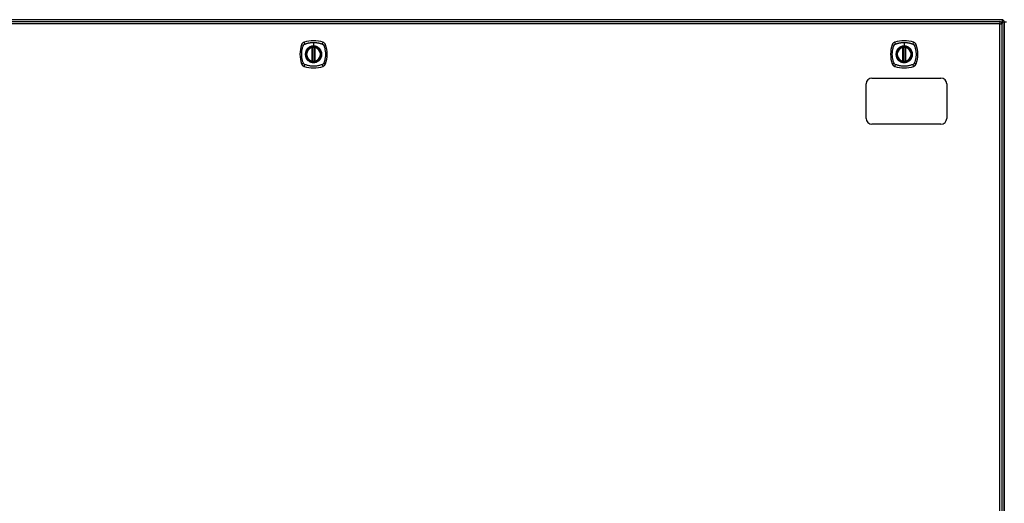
# Model space of a CAD drawing. Header units: inches. Extents: x 25 to 627, y 68 to 295.
# Tile 15 of 28: x 223 to 266, y 178 to 199. Entities that reach past the tile are written whole.
import ezdxf

# ---------------------------------------------------------------- set-up
doc = ezdxf.new("R2010")
doc.units = ezdxf.units.IN
doc.header["$MEASUREMENT"] = 0
doc.layers.add('Visible Edges(ANSI)', color=7, linetype='Continuous', lineweight=25)
doc.layers.add('Visible Tangent Edges(ANSI)', color=7, linetype='Continuous', lineweight=25)

msp = doc.modelspace()

# ---------------------------------------------------------------- linework, layer by layer
at = {"layer": 'Visible Edges(ANSI)'}
for p, q in [((265.958, 198.67), (206.156, 198.67)), ((206.255, 198.59), (265.86, 198.59)), ((265.959, 154.771), (265.959, 198.491)), ((266.057, 197.796), (266.057, 198.571)), ((266.057, 198.571), (266.057, 197.796)), ((266.057, 197.796), (266.057, 155.544)), ((266.057, 155.544), (266.057, 197.796)), ((235.998, 196.873), (235.998, 197.459)), ((236.018, 196.869), (236.018, 197.463)), ((236.097, 197.463), (236.097, 196.869)), ((236.116, 197.459), (236.116, 196.873)), ((261.649, 196.873), (261.649, 197.459)), ((261.669, 196.869), (261.669, 197.463)), ((261.748, 197.463), (261.748, 196.869)), ((261.768, 197.459), (261.768, 196.873)), ((260.057, 194.381), (260.057, 195.881)), ((260.307, 196.131), (263.307, 196.131)), ((263.557, 195.881), (263.557, 194.381)), ((263.307, 194.131), (260.307, 194.131))]:
    msp.add_line(p, q, dxfattribs=at)
at = {"layer": 'Visible Edges(ANSI)', "flags": 128}
for points in [[(236.028, 197.478), (236.027, 197.477), (236.025, 197.477), (236.024, 197.477), (236.022, 197.477), (236.021, 197.477), (236.019, 197.477), (236.018, 197.476), (236.016, 197.476), (236.015, 197.476), (236.014, 197.476), (236.012, 197.476), (236.011, 197.475), (236.01, 197.475), (236.009, 197.475), (236.008, 197.475), (236.007, 197.475), (236.006, 197.475), (236.006, 197.475), (236.005, 197.475), (236.005, 197.474), (236.004, 197.474), (236.004, 197.474), (236.004, 197.474), (236.004, 197.474)], [(236.11, 197.474), (236.11, 197.474), (236.11, 197.474), (236.11, 197.474), (236.109, 197.474), (236.109, 197.475), (236.108, 197.475), (236.108, 197.475), (236.107, 197.475), (236.106, 197.475), (236.105, 197.475), (236.104, 197.475), (236.103, 197.475), (236.102, 197.476), (236.101, 197.476), (236.099, 197.476), (236.098, 197.476), (236.097, 197.476), (236.095, 197.477), (236.094, 197.477), (236.092, 197.477), (236.091, 197.477), (236.089, 197.477), (236.087, 197.477), (236.086, 197.478)], [(261.68, 197.478), (261.678, 197.477), (261.677, 197.477), (261.675, 197.477), (261.674, 197.477), (261.672, 197.477), (261.671, 197.477), (261.669, 197.476), (261.668, 197.476), (261.666, 197.476), (261.665, 197.476), (261.664, 197.476), (261.663, 197.475), (261.662, 197.475), (261.661, 197.475), (261.66, 197.475), (261.659, 197.475), (261.658, 197.475), (261.657, 197.475), (261.657, 197.475), (261.656, 197.474), (261.656, 197.474), (261.656, 197.474), (261.655, 197.474), (261.655, 197.474)], [(261.762, 197.474), (261.762, 197.474), (261.762, 197.474), (261.761, 197.474), (261.761, 197.474), (261.761, 197.475), (261.76, 197.475), (261.759, 197.475), (261.759, 197.475), (261.758, 197.475), (261.757, 197.475), (261.756, 197.475), (261.755, 197.475), (261.753, 197.476), (261.752, 197.476), (261.751, 197.476), (261.75, 197.476), (261.748, 197.476), (261.747, 197.477), (261.745, 197.477), (261.744, 197.477), (261.742, 197.477), (261.74, 197.477), (261.739, 197.477), (261.737, 197.478)], [(236.004, 196.857), (236.004, 196.857), (236.004, 196.857), (236.004, 196.857), (236.005, 196.857), (236.005, 196.857), (236.006, 196.857), (236.006, 196.857), (236.007, 196.857), (236.008, 196.857), (236.009, 196.857), (236.01, 196.856), (236.011, 196.856), (236.012, 196.856), (236.014, 196.856), (236.015, 196.856), (236.016, 196.856), (236.018, 196.855), (236.019, 196.855), (236.021, 196.855), (236.022, 196.855), (236.024, 196.855), (236.025, 196.854), (236.027, 196.854), (236.028, 196.854)], [(236.086, 196.854), (236.087, 196.854), (236.089, 196.854), (236.091, 196.855), (236.092, 196.855), (236.094, 196.855), (236.095, 196.855), (236.097, 196.855), (236.098, 196.856), (236.099, 196.856), (236.101, 196.856), (236.102, 196.856), (236.103, 196.856), (236.104, 196.856), (236.105, 196.857), (236.106, 196.857), (236.107, 196.857), (236.108, 196.857), (236.108, 196.857), (236.109, 196.857), (236.109, 196.857), (236.11, 196.857), (236.11, 196.857), (236.11, 196.857), (236.11, 196.857)], [(261.655, 196.857), (261.655, 196.857), (261.656, 196.857), (261.656, 196.857), (261.656, 196.857), (261.657, 196.857), (261.657, 196.857), (261.658, 196.857), (261.659, 196.857), (261.66, 196.857), (261.661, 196.857), (261.662, 196.856), (261.663, 196.856), (261.664, 196.856), (261.665, 196.856), (261.666, 196.856), (261.668, 196.856), (261.669, 196.855), (261.671, 196.855), (261.672, 196.855), (261.674, 196.855), (261.675, 196.855), (261.677, 196.854), (261.678, 196.854), (261.68, 196.854)], [(261.737, 196.854), (261.739, 196.854), (261.74, 196.854), (261.742, 196.855), (261.744, 196.855), (261.745, 196.855), (261.747, 196.855), (261.748, 196.855), (261.75, 196.856), (261.751, 196.856), (261.752, 196.856), (261.753, 196.856), (261.755, 196.856), (261.756, 196.856), (261.757, 196.857), (261.758, 196.857), (261.759, 196.857), (261.759, 196.857), (261.76, 196.857), (261.761, 196.857), (261.761, 196.857), (261.761, 196.857), (261.762, 196.857), (261.762, 196.857), (261.762, 196.857)]]:
    msp.add_lwpolyline(points, dxfattribs=at)
at = {"layer": 'Visible Edges(ANSI)'}
for centre, radius in [((236.057, 197.166), 0.32), ((236.057, 197.166), 0.315), ((261.709, 197.166), 0.32), ((261.709, 197.166), 0.315)]:
    msp.add_circle(centre, radius, dxfattribs=at)
for centre, radius, start, end in [((265.86, 198.491), 0.099, 0, 90), ((265.958, 198.571), 0.099, 0, 90), ((236.746, 197.166), 1.28, 161.2278, 198.7722), ((235.702, 197.521), 0.177, 108.7722, 161.2278), ((236.057, 196.477), 1.28, 71.2278, 108.7722), ((236.412, 197.521), 0.177, 18.7722, 71.2278), ((235.368, 197.166), 1.28, 341.2278, 18.7722), ((262.398, 197.166), 1.28, 161.2278, 198.7722), ((261.354, 197.521), 0.177, 108.7722, 161.2278), ((261.709, 196.477), 1.28, 71.2278, 108.7722), ((262.063, 197.521), 0.177, 18.7722, 71.2278), ((261.02, 197.166), 1.28, 341.2278, 18.7722), ((236.057, 197.166), 0.313, 103.6344, 256.3656), ((236.057, 197.166), 0.313, 99.784, 103.6344), ((235.986, 197.459), 0.0118, 0, 103.6344), ((236.006, 197.463), 0.0118, 0, 99.784), ((236.057, 197.166), 0.313, 84.7499, 95.2501), ((236.108, 197.463), 0.0118, 80.216, 180), ((236.057, 197.166), 0.313, 76.3656, 80.216), ((236.128, 197.459), 0.0118, 76.3656, 180), ((236.057, 197.166), 0.313, 283.6344, 76.3656), ((261.709, 197.166), 0.313, 103.6344, 256.3656), ((261.709, 197.166), 0.313, 99.784, 103.6344), ((261.638, 197.459), 0.0118, 0, 103.6344), ((261.657, 197.463), 0.0118, 0, 99.784), ((261.709, 197.166), 0.313, 84.7499, 95.2501), ((261.76, 197.463), 0.0118, 80.216, 180), ((261.709, 197.166), 0.313, 76.3656, 80.216), ((261.78, 197.459), 0.0118, 76.3656, 180), ((261.709, 197.166), 0.313, 283.6344, 76.3656), ((235.702, 196.811), 0.177, 198.7722, 251.2278), ((235.986, 196.873), 0.0118, 256.3656, 0), ((236.057, 197.166), 0.313, 256.3656, 260.216), ((236.006, 196.869), 0.0118, 260.216, 0), ((236.057, 197.166), 0.313, 264.7499, 275.2501), ((236.108, 196.869), 0.0118, 180, 279.784), ((236.057, 197.166), 0.313, 279.784, 283.6344), ((236.128, 196.873), 0.0118, 180, 283.6344), ((236.412, 196.811), 0.177, 288.7722, 341.2278), ((261.354, 196.811), 0.177, 198.7722, 251.2278), ((261.638, 196.873), 0.0118, 256.3656, 0), ((261.709, 197.166), 0.313, 256.3656, 260.216), ((261.657, 196.869), 0.0118, 260.216, 0), ((261.709, 197.166), 0.313, 264.7499, 275.2501), ((261.76, 196.869), 0.0118, 180, 279.784), ((261.709, 197.166), 0.313, 279.784, 283.6344), ((261.78, 196.873), 0.0118, 180, 283.6344), ((262.063, 196.811), 0.177, 288.7722, 341.2278), ((236.057, 197.855), 1.28, 251.2278, 288.7722), ((261.709, 197.855), 1.28, 251.2278, 288.7722), ((260.307, 195.881), 0.25, 90, 180), ((263.307, 195.881), 0.25, 0, 90), ((260.307, 194.381), 0.25, 180, 270), ((263.307, 194.381), 0.25, 270, 0)]:
    msp.add_arc(centre, radius, start, end, dxfattribs=at)
at = {"layer": 'Visible Tangent Edges(ANSI)'}
for p, q in [((265.86, 198.491), (206.255, 198.491)), ((265.86, 198.59), (265.86, 198.491)), ((265.86, 198.491), (265.959, 198.491)), ((265.86, 154.771), (265.86, 198.491)), ((265.917, 198.571), (265.958, 198.571)), ((265.958, 198.67), (265.958, 198.571)), ((265.958, 198.571), (266.057, 198.571)), ((265.958, 198.571), (265.958, 198.501)), ((266.057, 198.571), (266.156, 198.571)), ((236.057, 197.682), (236.057, 197.523)), ((261.709, 197.682), (261.709, 197.523)), ((235.986, 197.459), (235.983, 197.47)), ((235.986, 197.459), (235.998, 197.459)), ((235.986, 197.459), (235.986, 196.873)), ((235.998, 197.459), (236.008, 197.459)), ((236.004, 197.474), (236.005, 197.468)), ((236.008, 197.463), (236.018, 197.463)), ((236.008, 196.873), (236.008, 197.459)), ((236.03, 197.466), (236.028, 197.478)), ((236.03, 196.866), (236.03, 197.466)), ((236.057, 197.518), (236.057, 197.523)), ((236.085, 197.466), (236.086, 197.478)), ((236.085, 197.466), (236.085, 196.866)), ((236.097, 197.463), (236.107, 197.463)), ((236.106, 197.459), (236.116, 197.459)), ((236.106, 197.459), (236.106, 196.873)), ((236.109, 197.468), (236.11, 197.474)), ((236.116, 197.459), (236.128, 197.459)), ((236.131, 197.47), (236.128, 197.459)), ((236.128, 196.873), (236.128, 197.459)), ((261.638, 197.459), (261.635, 197.47)), ((261.638, 197.459), (261.649, 197.459)), ((261.638, 197.459), (261.638, 196.873)), ((261.649, 197.459), (261.659, 197.459)), ((261.655, 197.474), (261.656, 197.468)), ((261.659, 197.463), (261.669, 197.463)), ((261.659, 196.873), (261.659, 197.459)), ((261.681, 197.466), (261.68, 197.478)), ((261.681, 196.866), (261.681, 197.466)), ((261.709, 197.518), (261.709, 197.523)), ((261.736, 197.466), (261.737, 197.478)), ((261.736, 197.466), (261.736, 196.866)), ((261.748, 197.463), (261.758, 197.463)), ((261.758, 197.459), (261.768, 197.459)), ((261.758, 197.459), (261.758, 196.873)), ((261.761, 197.468), (261.762, 197.474)), ((261.768, 197.459), (261.78, 197.459)), ((261.782, 197.47), (261.78, 197.459)), ((261.78, 196.873), (261.78, 197.459)), ((235.983, 196.862), (235.986, 196.873)), ((235.998, 196.873), (235.986, 196.873)), ((236.008, 196.873), (235.998, 196.873)), ((236.005, 196.863), (236.004, 196.857)), ((236.018, 196.869), (236.008, 196.869)), ((236.028, 196.854), (236.03, 196.866)), ((236.086, 196.854), (236.085, 196.866)), ((236.107, 196.869), (236.097, 196.869)), ((236.116, 196.873), (236.106, 196.873)), ((236.11, 196.857), (236.109, 196.863)), ((236.128, 196.873), (236.116, 196.873)), ((236.128, 196.873), (236.131, 196.862)), ((261.635, 196.862), (261.638, 196.873)), ((261.649, 196.873), (261.638, 196.873)), ((261.659, 196.873), (261.649, 196.873)), ((261.656, 196.863), (261.655, 196.857)), ((261.669, 196.869), (261.659, 196.869)), ((261.68, 196.854), (261.681, 196.866)), ((261.737, 196.854), (261.736, 196.866)), ((261.758, 196.869), (261.748, 196.869)), ((261.768, 196.873), (261.758, 196.873)), ((261.762, 196.857), (261.761, 196.863)), ((261.78, 196.873), (261.768, 196.873)), ((261.78, 196.873), (261.782, 196.862))]:
    msp.add_line(p, q, dxfattribs=at)
at = {"layer": 'Visible Tangent Edges(ANSI)', "flags": 128}
for points in [[(235.617, 197.554), (235.618, 197.556), (235.619, 197.557), (235.619, 197.559), (235.62, 197.56), (235.621, 197.561), (235.621, 197.563), (235.622, 197.564), (235.623, 197.565), (235.624, 197.567), (235.625, 197.568), (235.626, 197.569), (235.626, 197.57), (235.627, 197.572), (235.628, 197.573), (235.629, 197.574), (235.63, 197.575), (235.631, 197.577), (235.632, 197.578), (235.633, 197.579), (235.634, 197.58), (235.635, 197.581), (235.636, 197.582), (235.637, 197.584), (235.638, 197.585)], [(235.638, 197.585), (235.639, 197.586), (235.641, 197.587), (235.642, 197.588), (235.643, 197.589), (235.644, 197.59), (235.645, 197.591), (235.646, 197.592), (235.648, 197.593), (235.649, 197.594), (235.65, 197.595), (235.651, 197.596), (235.653, 197.596), (235.654, 197.597), (235.655, 197.598), (235.656, 197.599), (235.658, 197.6), (235.659, 197.601), (235.66, 197.601), (235.662, 197.602), (235.663, 197.603), (235.664, 197.604), (235.666, 197.604), (235.667, 197.605), (235.669, 197.606)], [(235.669, 197.606), (235.687, 197.614), (235.702, 197.62), (235.718, 197.625), (235.733, 197.63), (235.749, 197.635), (235.765, 197.64), (235.78, 197.644), (235.796, 197.648), (235.812, 197.652), (235.828, 197.656), (235.844, 197.66), (235.86, 197.663), (235.877, 197.666), (235.893, 197.669), (235.909, 197.672), (235.926, 197.674), (235.942, 197.676), (235.958, 197.678), (235.975, 197.679), (235.991, 197.68), (236.008, 197.681), (236.024, 197.682), (236.041, 197.682), (236.057, 197.682)], [(236.057, 197.682), (236.074, 197.682), (236.09, 197.682), (236.107, 197.681), (236.123, 197.68), (236.14, 197.679), (236.156, 197.678), (236.172, 197.676), (236.189, 197.674), (236.205, 197.671), (236.221, 197.669), (236.238, 197.666), (236.254, 197.663), (236.27, 197.66), (236.286, 197.656), (236.302, 197.652), (236.318, 197.648), (236.334, 197.644), (236.35, 197.64), (236.365, 197.635), (236.381, 197.63), (236.397, 197.625), (236.412, 197.62), (236.428, 197.614), (236.446, 197.606)], [(236.446, 197.606), (236.448, 197.604), (236.451, 197.603), (236.454, 197.602), (236.457, 197.6), (236.459, 197.598), (236.462, 197.597), (236.464, 197.595), (236.467, 197.593), (236.469, 197.591), (236.471, 197.589), (236.474, 197.587), (236.476, 197.585), (236.478, 197.582), (236.48, 197.58), (236.482, 197.578), (236.484, 197.575), (236.486, 197.573), (236.488, 197.571), (236.489, 197.568), (236.491, 197.565), (236.493, 197.563), (236.494, 197.56), (236.496, 197.557), (236.497, 197.554)], [(261.269, 197.554), (261.269, 197.556), (261.27, 197.557), (261.271, 197.559), (261.271, 197.56), (261.272, 197.561), (261.273, 197.563), (261.274, 197.564), (261.275, 197.565), (261.275, 197.567), (261.276, 197.568), (261.277, 197.569), (261.278, 197.57), (261.279, 197.572), (261.28, 197.573), (261.281, 197.574), (261.282, 197.575), (261.283, 197.577), (261.284, 197.578), (261.285, 197.579), (261.286, 197.58), (261.287, 197.581), (261.288, 197.582), (261.289, 197.584), (261.29, 197.585)], [(261.29, 197.585), (261.291, 197.586), (261.292, 197.587), (261.293, 197.588), (261.294, 197.589), (261.296, 197.59), (261.297, 197.591), (261.298, 197.592), (261.299, 197.593), (261.3, 197.594), (261.302, 197.595), (261.303, 197.596), (261.304, 197.596), (261.305, 197.597), (261.307, 197.598), (261.308, 197.599), (261.309, 197.6), (261.31, 197.601), (261.312, 197.601), (261.313, 197.602), (261.315, 197.603), (261.316, 197.604), (261.317, 197.604), (261.319, 197.605), (261.32, 197.606)], [(261.32, 197.606), (261.338, 197.614), (261.354, 197.62), (261.369, 197.625), (261.385, 197.63), (261.4, 197.635), (261.416, 197.64), (261.432, 197.644), (261.448, 197.648), (261.464, 197.652), (261.48, 197.656), (261.496, 197.66), (261.512, 197.663), (261.528, 197.666), (261.544, 197.669), (261.561, 197.672), (261.577, 197.674), (261.593, 197.676), (261.61, 197.678), (261.626, 197.679), (261.643, 197.68), (261.659, 197.681), (261.676, 197.682), (261.692, 197.682), (261.709, 197.682)], [(261.709, 197.682), (261.725, 197.682), (261.742, 197.682), (261.758, 197.681), (261.775, 197.68), (261.791, 197.679), (261.808, 197.678), (261.824, 197.676), (261.84, 197.674), (261.857, 197.671), (261.873, 197.669), (261.889, 197.666), (261.905, 197.663), (261.922, 197.66), (261.938, 197.656), (261.954, 197.652), (261.97, 197.648), (261.985, 197.644), (262.001, 197.64), (262.017, 197.635), (262.033, 197.63), (262.048, 197.625), (262.064, 197.62), (262.079, 197.614), (262.097, 197.606)], [(262.097, 197.606), (262.1, 197.604), (262.103, 197.603), (262.105, 197.602), (262.108, 197.6), (262.111, 197.598), (262.113, 197.597), (262.116, 197.595), (262.118, 197.593), (262.121, 197.591), (262.123, 197.589), (262.125, 197.587), (262.127, 197.585), (262.129, 197.582), (262.132, 197.58), (262.134, 197.578), (262.136, 197.575), (262.137, 197.573), (262.139, 197.571), (262.141, 197.568), (262.143, 197.565), (262.144, 197.563), (262.146, 197.56), (262.147, 197.557), (262.149, 197.554)], [(235.617, 196.777), (235.603, 196.811), (235.593, 196.842), (235.583, 196.873), (235.575, 196.905), (235.567, 196.937), (235.56, 196.969), (235.554, 197.001), (235.549, 197.034), (235.545, 197.067), (235.543, 197.1), (235.541, 197.133), (235.541, 197.166), (235.541, 197.199), (235.543, 197.232), (235.545, 197.265), (235.549, 197.297), (235.554, 197.33), (235.56, 197.362), (235.567, 197.395), (235.575, 197.427), (235.583, 197.458), (235.593, 197.49), (235.603, 197.521), (235.617, 197.554)], [(235.783, 197.393), (235.77, 197.377), (235.758, 197.36), (235.747, 197.343), (235.738, 197.325), (235.729, 197.306), (235.722, 197.287), (235.715, 197.267), (235.71, 197.247), (235.706, 197.227), (235.703, 197.207), (235.701, 197.186), (235.7, 197.166), (235.701, 197.145), (235.703, 197.125), (235.706, 197.104), (235.71, 197.084), (235.715, 197.064), (235.722, 197.045), (235.729, 197.025), (235.738, 197.007), (235.748, 196.989), (235.758, 196.971), (235.77, 196.954), (235.783, 196.938)], [(236.057, 197.518), (236.148, 197.506), (236.233, 197.471), (236.307, 197.415), (236.362, 197.342), (236.397, 197.257), (236.409, 197.165), (236.397, 197.074), (236.362, 196.989), (236.306, 196.916), (236.233, 196.861), (236.148, 196.826), (236.057, 196.814), (235.966, 196.826), (235.881, 196.861), (235.808, 196.917), (235.752, 196.99), (235.717, 197.075), (235.705, 197.166), (235.717, 197.257), (235.752, 197.342), (235.808, 197.415), (235.881, 197.471), (235.966, 197.506), (236.057, 197.518)], [(235.83, 197.44), (235.827, 197.439), (235.825, 197.437), (235.823, 197.435), (235.821, 197.433), (235.819, 197.431), (235.817, 197.43), (235.815, 197.428), (235.813, 197.426), (235.811, 197.424), (235.809, 197.422), (235.807, 197.42), (235.805, 197.418), (235.803, 197.416), (235.801, 197.414), (235.799, 197.412), (235.797, 197.41), (235.795, 197.408), (235.793, 197.406), (235.792, 197.404), (235.79, 197.402), (235.788, 197.4), (235.786, 197.398), (235.784, 197.396), (235.783, 197.393)], [(236.057, 197.523), (236.047, 197.523), (236.037, 197.522), (236.026, 197.521), (236.016, 197.52), (236.006, 197.519), (235.996, 197.517), (235.986, 197.515), (235.975, 197.513), (235.965, 197.511), (235.956, 197.508), (235.946, 197.505), (235.936, 197.502), (235.927, 197.498), (235.917, 197.494), (235.908, 197.49), (235.898, 197.485), (235.889, 197.481), (235.88, 197.476), (235.871, 197.47), (235.863, 197.465), (235.854, 197.459), (235.846, 197.453), (235.838, 197.447), (235.83, 197.44)], [(236.005, 197.468), (236.004, 197.469), (236.003, 197.469), (236.003, 197.469), (236.002, 197.47), (236.001, 197.47), (236, 197.47), (235.999, 197.47), (235.998, 197.471), (235.997, 197.471), (235.997, 197.471), (235.996, 197.471), (235.995, 197.471), (235.994, 197.471), (235.993, 197.471), (235.992, 197.471), (235.991, 197.471), (235.99, 197.471), (235.989, 197.471), (235.988, 197.471), (235.987, 197.471), (235.986, 197.471), (235.985, 197.47), (235.984, 197.47), (235.983, 197.47)], [(236.008, 197.463), (236.008, 197.463), (236.008, 197.463), (236.008, 197.463), (236.007, 197.464), (236.007, 197.464), (236.007, 197.464), (236.007, 197.465), (236.007, 197.465), (236.007, 197.465), (236.007, 197.465), (236.007, 197.466), (236.007, 197.466), (236.007, 197.466), (236.006, 197.466), (236.006, 197.466), (236.006, 197.467), (236.006, 197.467), (236.006, 197.467), (236.006, 197.467), (236.006, 197.468), (236.005, 197.468), (236.005, 197.468), (236.005, 197.468), (236.005, 197.468)], [(236.008, 197.459), (236.008, 197.459), (236.008, 197.459), (236.008, 197.459), (236.008, 197.459), (236.008, 197.459), (236.008, 197.46), (236.008, 197.46), (236.008, 197.46), (236.008, 197.46), (236.008, 197.46), (236.008, 197.46), (236.008, 197.461), (236.008, 197.461), (236.008, 197.461), (236.008, 197.461), (236.008, 197.461), (236.008, 197.461), (236.008, 197.462), (236.008, 197.462), (236.008, 197.462), (236.008, 197.462), (236.008, 197.462), (236.008, 197.462), (236.008, 197.463)], [(236.018, 197.463), (236.018, 197.463), (236.018, 197.463), (236.018, 197.463), (236.018, 197.463), (236.018, 197.463), (236.019, 197.463), (236.019, 197.463), (236.019, 197.463), (236.02, 197.463), (236.02, 197.463), (236.021, 197.464), (236.021, 197.464), (236.022, 197.464), (236.022, 197.464), (236.023, 197.464), (236.024, 197.464), (236.024, 197.465), (236.025, 197.465), (236.026, 197.465), (236.027, 197.465), (236.027, 197.465), (236.028, 197.465), (236.029, 197.466), (236.03, 197.466)], [(236.285, 197.44), (236.277, 197.447), (236.268, 197.453), (236.26, 197.459), (236.252, 197.465), (236.243, 197.47), (236.234, 197.476), (236.225, 197.481), (236.216, 197.485), (236.207, 197.49), (236.197, 197.494), (236.188, 197.498), (236.178, 197.502), (236.168, 197.505), (236.159, 197.508), (236.149, 197.511), (236.139, 197.513), (236.129, 197.515), (236.119, 197.517), (236.108, 197.519), (236.098, 197.52), (236.088, 197.521), (236.078, 197.522), (236.067, 197.523), (236.057, 197.523)], [(236.085, 197.466), (236.085, 197.466), (236.086, 197.465), (236.087, 197.465), (236.088, 197.465), (236.088, 197.465), (236.089, 197.465), (236.09, 197.465), (236.091, 197.464), (236.091, 197.464), (236.092, 197.464), (236.092, 197.464), (236.093, 197.464), (236.094, 197.464), (236.094, 197.463), (236.095, 197.463), (236.095, 197.463), (236.095, 197.463), (236.096, 197.463), (236.096, 197.463), (236.096, 197.463), (236.096, 197.463), (236.096, 197.463), (236.096, 197.463), (236.097, 197.463)], [(236.107, 197.463), (236.107, 197.462), (236.107, 197.462), (236.107, 197.462), (236.107, 197.462), (236.107, 197.462), (236.107, 197.462), (236.107, 197.461), (236.106, 197.461), (236.106, 197.461), (236.106, 197.461), (236.106, 197.461), (236.106, 197.461), (236.106, 197.46), (236.106, 197.46), (236.106, 197.46), (236.106, 197.46), (236.106, 197.46), (236.106, 197.46), (236.106, 197.459), (236.106, 197.459), (236.106, 197.459), (236.106, 197.459), (236.106, 197.459), (236.106, 197.459)], [(236.109, 197.468), (236.109, 197.468), (236.109, 197.468), (236.109, 197.468), (236.109, 197.468), (236.109, 197.467), (236.108, 197.467), (236.108, 197.467), (236.108, 197.467), (236.108, 197.466), (236.108, 197.466), (236.108, 197.466), (236.108, 197.466), (236.107, 197.466), (236.107, 197.465), (236.107, 197.465), (236.107, 197.465), (236.107, 197.465), (236.107, 197.464), (236.107, 197.464), (236.107, 197.464), (236.107, 197.463), (236.107, 197.463), (236.107, 197.463), (236.107, 197.463)], [(236.131, 197.47), (236.13, 197.47), (236.129, 197.47), (236.128, 197.471), (236.127, 197.471), (236.126, 197.471), (236.125, 197.471), (236.124, 197.471), (236.123, 197.471), (236.122, 197.471), (236.121, 197.471), (236.121, 197.471), (236.12, 197.471), (236.119, 197.471), (236.118, 197.471), (236.117, 197.471), (236.116, 197.471), (236.115, 197.47), (236.114, 197.47), (236.113, 197.47), (236.112, 197.47), (236.112, 197.469), (236.111, 197.469), (236.11, 197.469), (236.109, 197.468)], [(236.332, 197.393), (236.33, 197.396), (236.328, 197.398), (236.326, 197.4), (236.325, 197.402), (236.323, 197.404), (236.321, 197.406), (236.319, 197.408), (236.317, 197.41), (236.315, 197.412), (236.313, 197.414), (236.311, 197.416), (236.309, 197.418), (236.307, 197.42), (236.305, 197.422), (236.303, 197.424), (236.301, 197.426), (236.299, 197.428), (236.297, 197.43), (236.295, 197.431), (236.293, 197.433), (236.291, 197.435), (236.289, 197.437), (236.287, 197.439), (236.285, 197.44)], [(236.332, 196.938), (236.344, 196.954), (236.356, 196.971), (236.367, 196.989), (236.376, 197.007), (236.385, 197.026), (236.393, 197.045), (236.399, 197.064), (236.405, 197.084), (236.409, 197.104), (236.412, 197.125), (236.413, 197.145), (236.414, 197.166), (236.413, 197.186), (236.412, 197.207), (236.409, 197.227), (236.404, 197.248), (236.399, 197.267), (236.393, 197.287), (236.385, 197.306), (236.377, 197.325), (236.367, 197.343), (236.356, 197.361), (236.344, 197.377), (236.332, 197.393)], [(236.497, 197.554), (236.511, 197.521), (236.521, 197.49), (236.531, 197.458), (236.54, 197.427), (236.548, 197.395), (236.554, 197.362), (236.56, 197.33), (236.565, 197.297), (236.569, 197.265), (236.572, 197.232), (236.573, 197.199), (236.574, 197.166), (236.573, 197.133), (236.572, 197.1), (236.569, 197.067), (236.565, 197.034), (236.56, 197.001), (236.554, 196.969), (236.548, 196.937), (236.54, 196.905), (236.531, 196.873), (236.521, 196.842), (236.511, 196.811), (236.497, 196.777)], [(261.269, 196.777), (261.255, 196.811), (261.244, 196.842), (261.235, 196.873), (261.226, 196.905), (261.218, 196.937), (261.211, 196.969), (261.206, 197.001), (261.201, 197.034), (261.197, 197.067), (261.194, 197.1), (261.193, 197.133), (261.192, 197.166), (261.193, 197.199), (261.194, 197.232), (261.197, 197.265), (261.201, 197.297), (261.206, 197.33), (261.211, 197.362), (261.218, 197.395), (261.226, 197.427), (261.235, 197.458), (261.244, 197.49), (261.255, 197.521), (261.269, 197.554)], [(261.434, 197.393), (261.421, 197.377), (261.41, 197.36), (261.399, 197.343), (261.389, 197.325), (261.381, 197.306), (261.373, 197.287), (261.367, 197.267), (261.361, 197.247), (261.357, 197.227), (261.354, 197.207), (261.352, 197.186), (261.352, 197.166), (261.352, 197.145), (261.354, 197.125), (261.357, 197.104), (261.361, 197.084), (261.367, 197.064), (261.373, 197.045), (261.381, 197.025), (261.389, 197.007), (261.399, 196.989), (261.41, 196.971), (261.421, 196.954), (261.434, 196.938)], [(261.709, 197.518), (261.8, 197.506), (261.885, 197.471), (261.958, 197.415), (262.014, 197.342), (262.049, 197.257), (262.061, 197.165), (262.049, 197.074), (262.013, 196.989), (261.958, 196.916), (261.885, 196.861), (261.8, 196.826), (261.708, 196.814), (261.617, 196.826), (261.532, 196.861), (261.459, 196.917), (261.404, 196.99), (261.368, 197.075), (261.357, 197.166), (261.369, 197.257), (261.404, 197.342), (261.46, 197.415), (261.533, 197.471), (261.617, 197.506), (261.709, 197.518)], [(261.481, 197.44), (261.479, 197.439), (261.477, 197.437), (261.475, 197.435), (261.473, 197.433), (261.471, 197.431), (261.469, 197.43), (261.466, 197.428), (261.464, 197.426), (261.462, 197.424), (261.46, 197.422), (261.458, 197.42), (261.456, 197.418), (261.454, 197.416), (261.453, 197.414), (261.451, 197.412), (261.449, 197.41), (261.447, 197.408), (261.445, 197.406), (261.443, 197.404), (261.441, 197.402), (261.439, 197.4), (261.438, 197.398), (261.436, 197.396), (261.434, 197.393)], [(261.709, 197.523), (261.698, 197.523), (261.688, 197.522), (261.678, 197.521), (261.668, 197.52), (261.657, 197.519), (261.647, 197.517), (261.637, 197.515), (261.627, 197.513), (261.617, 197.511), (261.607, 197.508), (261.597, 197.505), (261.588, 197.502), (261.578, 197.498), (261.569, 197.494), (261.559, 197.49), (261.55, 197.485), (261.541, 197.481), (261.532, 197.476), (261.523, 197.47), (261.514, 197.465), (261.506, 197.459), (261.497, 197.453), (261.489, 197.447), (261.481, 197.44)], [(261.656, 197.468), (261.656, 197.469), (261.655, 197.469), (261.654, 197.469), (261.653, 197.47), (261.653, 197.47), (261.652, 197.47), (261.651, 197.47), (261.65, 197.471), (261.649, 197.471), (261.648, 197.471), (261.647, 197.471), (261.646, 197.471), (261.645, 197.471), (261.644, 197.471), (261.643, 197.471), (261.642, 197.471), (261.641, 197.471), (261.641, 197.471), (261.64, 197.471), (261.639, 197.471), (261.638, 197.471), (261.637, 197.47), (261.636, 197.47), (261.635, 197.47)], [(261.659, 197.463), (261.659, 197.463), (261.659, 197.463), (261.659, 197.463), (261.659, 197.464), (261.659, 197.464), (261.659, 197.464), (261.659, 197.465), (261.659, 197.465), (261.659, 197.465), (261.658, 197.465), (261.658, 197.466), (261.658, 197.466), (261.658, 197.466), (261.658, 197.466), (261.658, 197.466), (261.658, 197.467), (261.658, 197.467), (261.657, 197.467), (261.657, 197.467), (261.657, 197.468), (261.657, 197.468), (261.657, 197.468), (261.657, 197.468), (261.656, 197.468)], [(261.659, 197.459), (261.659, 197.459), (261.659, 197.459), (261.659, 197.459), (261.659, 197.459), (261.659, 197.459), (261.659, 197.46), (261.659, 197.46), (261.659, 197.46), (261.659, 197.46), (261.659, 197.46), (261.659, 197.46), (261.659, 197.461), (261.659, 197.461), (261.659, 197.461), (261.659, 197.461), (261.659, 197.461), (261.659, 197.461), (261.659, 197.462), (261.659, 197.462), (261.659, 197.462), (261.659, 197.462), (261.659, 197.462), (261.659, 197.462), (261.659, 197.463)], [(261.669, 197.463), (261.669, 197.463), (261.669, 197.463), (261.669, 197.463), (261.67, 197.463), (261.67, 197.463), (261.67, 197.463), (261.67, 197.463), (261.671, 197.463), (261.671, 197.463), (261.672, 197.463), (261.672, 197.464), (261.673, 197.464), (261.673, 197.464), (261.674, 197.464), (261.675, 197.464), (261.675, 197.464), (261.676, 197.465), (261.677, 197.465), (261.677, 197.465), (261.678, 197.465), (261.679, 197.465), (261.68, 197.465), (261.68, 197.466), (261.681, 197.466)], [(261.936, 197.44), (261.928, 197.447), (261.92, 197.453), (261.912, 197.459), (261.903, 197.465), (261.894, 197.47), (261.885, 197.476), (261.876, 197.481), (261.867, 197.485), (261.858, 197.49), (261.849, 197.494), (261.839, 197.498), (261.83, 197.502), (261.82, 197.505), (261.81, 197.508), (261.8, 197.511), (261.79, 197.513), (261.78, 197.515), (261.77, 197.517), (261.76, 197.519), (261.75, 197.52), (261.739, 197.521), (261.729, 197.522), (261.719, 197.523), (261.709, 197.523)], [(261.736, 197.466), (261.737, 197.466), (261.738, 197.465), (261.738, 197.465), (261.739, 197.465), (261.74, 197.465), (261.741, 197.465), (261.741, 197.465), (261.742, 197.464), (261.743, 197.464), (261.743, 197.464), (261.744, 197.464), (261.745, 197.464), (261.745, 197.464), (261.746, 197.463), (261.746, 197.463), (261.746, 197.463), (261.747, 197.463), (261.747, 197.463), (261.747, 197.463), (261.748, 197.463), (261.748, 197.463), (261.748, 197.463), (261.748, 197.463), (261.748, 197.463)], [(261.761, 197.468), (261.761, 197.468), (261.76, 197.468), (261.76, 197.468), (261.76, 197.468), (261.76, 197.467), (261.76, 197.467), (261.76, 197.467), (261.76, 197.467), (261.759, 197.466), (261.759, 197.466), (261.759, 197.466), (261.759, 197.466), (261.759, 197.466), (261.759, 197.465), (261.759, 197.465), (261.759, 197.465), (261.759, 197.465), (261.758, 197.464), (261.758, 197.464), (261.758, 197.464), (261.758, 197.463), (261.758, 197.463), (261.758, 197.463), (261.758, 197.463)], [(261.758, 197.463), (261.758, 197.462), (261.758, 197.462), (261.758, 197.462), (261.758, 197.462), (261.758, 197.462), (261.758, 197.462), (261.758, 197.461), (261.758, 197.461), (261.758, 197.461), (261.758, 197.461), (261.758, 197.461), (261.758, 197.461), (261.758, 197.46), (261.758, 197.46), (261.758, 197.46), (261.758, 197.46), (261.758, 197.46), (261.758, 197.46), (261.758, 197.459), (261.758, 197.459), (261.758, 197.459), (261.758, 197.459), (261.758, 197.459), (261.758, 197.459)], [(261.782, 197.47), (261.781, 197.47), (261.781, 197.47), (261.78, 197.471), (261.779, 197.471), (261.778, 197.471), (261.777, 197.471), (261.776, 197.471), (261.775, 197.471), (261.774, 197.471), (261.773, 197.471), (261.772, 197.471), (261.771, 197.471), (261.77, 197.471), (261.769, 197.471), (261.768, 197.471), (261.767, 197.471), (261.766, 197.47), (261.766, 197.47), (261.765, 197.47), (261.764, 197.47), (261.763, 197.469), (261.762, 197.469), (261.762, 197.469), (261.761, 197.468)], [(261.983, 197.393), (261.981, 197.396), (261.98, 197.398), (261.978, 197.4), (261.976, 197.402), (261.974, 197.404), (261.972, 197.406), (261.97, 197.408), (261.969, 197.41), (261.967, 197.412), (261.965, 197.414), (261.963, 197.416), (261.961, 197.418), (261.959, 197.42), (261.957, 197.422), (261.955, 197.424), (261.953, 197.426), (261.951, 197.428), (261.949, 197.43), (261.947, 197.431), (261.945, 197.433), (261.943, 197.435), (261.94, 197.437), (261.938, 197.439), (261.936, 197.44)], [(261.983, 196.938), (261.996, 196.954), (262.008, 196.971), (262.018, 196.989), (262.028, 197.007), (262.037, 197.026), (262.044, 197.045), (262.051, 197.064), (262.056, 197.084), (262.06, 197.104), (262.063, 197.125), (262.065, 197.145), (262.065, 197.166), (262.065, 197.186), (262.063, 197.207), (262.06, 197.227), (262.056, 197.248), (262.051, 197.267), (262.044, 197.287), (262.037, 197.306), (262.028, 197.325), (262.018, 197.343), (262.008, 197.361), (261.996, 197.377), (261.983, 197.393)], [(262.149, 197.554), (262.162, 197.521), (262.173, 197.49), (262.183, 197.458), (262.191, 197.427), (262.199, 197.395), (262.206, 197.362), (262.212, 197.33), (262.217, 197.297), (262.22, 197.265), (262.223, 197.232), (262.225, 197.199), (262.225, 197.166), (262.225, 197.133), (262.223, 197.1), (262.22, 197.067), (262.217, 197.034), (262.212, 197.001), (262.206, 196.969), (262.199, 196.937), (262.191, 196.905), (262.182, 196.873), (262.173, 196.842), (262.162, 196.811), (262.149, 196.777)], [(235.669, 196.726), (235.666, 196.727), (235.663, 196.729), (235.66, 196.73), (235.658, 196.732), (235.655, 196.733), (235.653, 196.735), (235.65, 196.737), (235.648, 196.739), (235.645, 196.741), (235.643, 196.743), (235.641, 196.745), (235.638, 196.747), (235.636, 196.749), (235.634, 196.752), (235.632, 196.754), (235.63, 196.756), (235.628, 196.759), (235.626, 196.761), (235.625, 196.764), (235.623, 196.766), (235.621, 196.769), (235.62, 196.772), (235.619, 196.775), (235.617, 196.777)], [(236.446, 196.726), (236.412, 196.712), (236.381, 196.702), (236.35, 196.692), (236.318, 196.683), (236.286, 196.675), (236.254, 196.669), (236.222, 196.663), (236.189, 196.658), (236.156, 196.654), (236.123, 196.651), (236.09, 196.65), (236.057, 196.649), (236.024, 196.65), (235.991, 196.651), (235.958, 196.654), (235.926, 196.658), (235.893, 196.663), (235.861, 196.669), (235.828, 196.675), (235.796, 196.683), (235.765, 196.692), (235.733, 196.702), (235.702, 196.712), (235.669, 196.726)], [(235.783, 196.938), (235.784, 196.936), (235.786, 196.934), (235.788, 196.932), (235.79, 196.93), (235.792, 196.928), (235.793, 196.926), (235.795, 196.924), (235.797, 196.922), (235.799, 196.92), (235.801, 196.918), (235.803, 196.916), (235.805, 196.914), (235.807, 196.912), (235.809, 196.91), (235.811, 196.908), (235.813, 196.906), (235.815, 196.904), (235.817, 196.902), (235.819, 196.9), (235.821, 196.898), (235.823, 196.897), (235.825, 196.895), (235.827, 196.893), (235.83, 196.891)], [(235.83, 196.891), (235.846, 196.879), (235.863, 196.867), (235.88, 196.856), (235.898, 196.846), (235.917, 196.838), (235.936, 196.83), (235.956, 196.824), (235.976, 196.818), (235.996, 196.814), (236.016, 196.811), (236.037, 196.81), (236.057, 196.809), (236.078, 196.81), (236.098, 196.811), (236.119, 196.814), (236.139, 196.819), (236.159, 196.824), (236.178, 196.83), (236.198, 196.838), (236.216, 196.847), (236.234, 196.856), (236.252, 196.867), (236.269, 196.879), (236.285, 196.891)], [(235.983, 196.862), (235.984, 196.861), (235.985, 196.861), (235.986, 196.861), (235.987, 196.861), (235.988, 196.861), (235.989, 196.861), (235.99, 196.861), (235.991, 196.861), (235.992, 196.861), (235.993, 196.861), (235.994, 196.861), (235.995, 196.861), (235.996, 196.861), (235.997, 196.861), (235.997, 196.861), (235.998, 196.861), (235.999, 196.861), (236, 196.861), (236.001, 196.862), (236.002, 196.862), (236.003, 196.862), (236.003, 196.863), (236.004, 196.863), (236.005, 196.863)], [(236.005, 196.863), (236.005, 196.864), (236.005, 196.864), (236.005, 196.864), (236.006, 196.864), (236.006, 196.864), (236.006, 196.865), (236.006, 196.865), (236.006, 196.865), (236.006, 196.865), (236.006, 196.865), (236.007, 196.866), (236.007, 196.866), (236.007, 196.866), (236.007, 196.866), (236.007, 196.867), (236.007, 196.867), (236.007, 196.867), (236.007, 196.867), (236.007, 196.868), (236.007, 196.868), (236.008, 196.868), (236.008, 196.869), (236.008, 196.869), (236.008, 196.869)], [(236.008, 196.869), (236.008, 196.869), (236.008, 196.869), (236.008, 196.87), (236.008, 196.87), (236.008, 196.87), (236.008, 196.87), (236.008, 196.87), (236.008, 196.87), (236.008, 196.871), (236.008, 196.871), (236.008, 196.871), (236.008, 196.871), (236.008, 196.871), (236.008, 196.871), (236.008, 196.872), (236.008, 196.872), (236.008, 196.872), (236.008, 196.872), (236.008, 196.872), (236.008, 196.872), (236.008, 196.873), (236.008, 196.873), (236.008, 196.873), (236.008, 196.873)], [(236.03, 196.866), (236.029, 196.866), (236.028, 196.866), (236.027, 196.866), (236.027, 196.867), (236.026, 196.867), (236.025, 196.867), (236.024, 196.867), (236.024, 196.867), (236.023, 196.867), (236.022, 196.868), (236.022, 196.868), (236.021, 196.868), (236.021, 196.868), (236.02, 196.868), (236.02, 196.868), (236.019, 196.869), (236.019, 196.869), (236.019, 196.869), (236.018, 196.869), (236.018, 196.869), (236.018, 196.869), (236.018, 196.869), (236.018, 196.869), (236.018, 196.869)], [(236.097, 196.869), (236.096, 196.869), (236.096, 196.869), (236.096, 196.869), (236.096, 196.869), (236.096, 196.869), (236.096, 196.869), (236.095, 196.869), (236.095, 196.869), (236.095, 196.868), (236.094, 196.868), (236.094, 196.868), (236.093, 196.868), (236.092, 196.868), (236.092, 196.868), (236.091, 196.867), (236.091, 196.867), (236.09, 196.867), (236.089, 196.867), (236.088, 196.867), (236.088, 196.867), (236.087, 196.866), (236.086, 196.866), (236.085, 196.866), (236.085, 196.866)], [(236.106, 196.873), (236.106, 196.873), (236.106, 196.873), (236.106, 196.873), (236.106, 196.872), (236.106, 196.872), (236.106, 196.872), (236.106, 196.872), (236.106, 196.872), (236.106, 196.872), (236.106, 196.871), (236.106, 196.871), (236.106, 196.871), (236.106, 196.871), (236.106, 196.871), (236.106, 196.871), (236.106, 196.87), (236.107, 196.87), (236.107, 196.87), (236.107, 196.87), (236.107, 196.87), (236.107, 196.87), (236.107, 196.869), (236.107, 196.869), (236.107, 196.869)], [(236.107, 196.869), (236.107, 196.869), (236.107, 196.869), (236.107, 196.868), (236.107, 196.868), (236.107, 196.868), (236.107, 196.867), (236.107, 196.867), (236.107, 196.867), (236.107, 196.867), (236.107, 196.866), (236.107, 196.866), (236.108, 196.866), (236.108, 196.866), (236.108, 196.865), (236.108, 196.865), (236.108, 196.865), (236.108, 196.865), (236.108, 196.865), (236.109, 196.864), (236.109, 196.864), (236.109, 196.864), (236.109, 196.864), (236.109, 196.864), (236.109, 196.863)], [(236.109, 196.863), (236.11, 196.863), (236.111, 196.863), (236.112, 196.862), (236.112, 196.862), (236.113, 196.862), (236.114, 196.861), (236.115, 196.861), (236.116, 196.861), (236.117, 196.861), (236.118, 196.861), (236.119, 196.861), (236.12, 196.861), (236.121, 196.861), (236.121, 196.861), (236.122, 196.861), (236.123, 196.861), (236.124, 196.861), (236.125, 196.861), (236.126, 196.861), (236.127, 196.861), (236.128, 196.861), (236.129, 196.861), (236.13, 196.861), (236.131, 196.862)], [(236.285, 196.891), (236.287, 196.893), (236.289, 196.895), (236.291, 196.897), (236.293, 196.898), (236.295, 196.9), (236.297, 196.902), (236.299, 196.904), (236.301, 196.906), (236.303, 196.908), (236.305, 196.91), (236.307, 196.912), (236.309, 196.914), (236.311, 196.916), (236.313, 196.918), (236.315, 196.92), (236.317, 196.922), (236.319, 196.924), (236.321, 196.926), (236.323, 196.928), (236.325, 196.93), (236.326, 196.932), (236.328, 196.934), (236.33, 196.936), (236.332, 196.938)], [(236.497, 196.777), (236.496, 196.775), (236.494, 196.772), (236.493, 196.769), (236.491, 196.766), (236.49, 196.764), (236.488, 196.761), (236.486, 196.759), (236.484, 196.756), (236.482, 196.754), (236.48, 196.752), (236.478, 196.749), (236.476, 196.747), (236.474, 196.745), (236.471, 196.743), (236.469, 196.741), (236.467, 196.739), (236.464, 196.737), (236.462, 196.735), (236.459, 196.734), (236.457, 196.732), (236.454, 196.73), (236.451, 196.729), (236.449, 196.727), (236.446, 196.726)], [(261.32, 196.726), (261.317, 196.727), (261.315, 196.729), (261.312, 196.73), (261.309, 196.732), (261.307, 196.733), (261.304, 196.735), (261.302, 196.737), (261.299, 196.739), (261.297, 196.741), (261.294, 196.743), (261.292, 196.745), (261.29, 196.747), (261.288, 196.749), (261.286, 196.752), (261.284, 196.754), (261.282, 196.756), (261.28, 196.759), (261.278, 196.761), (261.276, 196.764), (261.275, 196.766), (261.273, 196.769), (261.271, 196.772), (261.27, 196.775), (261.269, 196.777)], [(262.097, 196.726), (262.064, 196.712), (262.033, 196.702), (262.001, 196.692), (261.97, 196.683), (261.938, 196.675), (261.905, 196.669), (261.873, 196.663), (261.84, 196.658), (261.808, 196.654), (261.775, 196.651), (261.742, 196.65), (261.709, 196.649), (261.676, 196.65), (261.643, 196.651), (261.61, 196.654), (261.577, 196.658), (261.545, 196.663), (261.512, 196.669), (261.48, 196.675), (261.448, 196.683), (261.416, 196.692), (261.385, 196.702), (261.354, 196.712), (261.32, 196.726)], [(261.434, 196.938), (261.436, 196.936), (261.438, 196.934), (261.439, 196.932), (261.441, 196.93), (261.443, 196.928), (261.445, 196.926), (261.447, 196.924), (261.449, 196.922), (261.451, 196.92), (261.453, 196.918), (261.454, 196.916), (261.456, 196.914), (261.458, 196.912), (261.46, 196.91), (261.462, 196.908), (261.464, 196.906), (261.466, 196.904), (261.469, 196.902), (261.471, 196.9), (261.473, 196.898), (261.475, 196.897), (261.477, 196.895), (261.479, 196.893), (261.481, 196.891)], [(261.481, 196.891), (261.497, 196.879), (261.514, 196.867), (261.532, 196.856), (261.55, 196.846), (261.569, 196.838), (261.588, 196.83), (261.607, 196.824), (261.627, 196.818), (261.647, 196.814), (261.668, 196.811), (261.688, 196.81), (261.709, 196.809), (261.729, 196.81), (261.75, 196.811), (261.77, 196.814), (261.79, 196.819), (261.81, 196.824), (261.83, 196.83), (261.849, 196.838), (261.868, 196.847), (261.886, 196.856), (261.903, 196.867), (261.92, 196.879), (261.936, 196.891)], [(261.635, 196.862), (261.636, 196.861), (261.637, 196.861), (261.638, 196.861), (261.639, 196.861), (261.64, 196.861), (261.641, 196.861), (261.641, 196.861), (261.642, 196.861), (261.643, 196.861), (261.644, 196.861), (261.645, 196.861), (261.646, 196.861), (261.647, 196.861), (261.648, 196.861), (261.649, 196.861), (261.65, 196.861), (261.651, 196.861), (261.652, 196.861), (261.653, 196.862), (261.653, 196.862), (261.654, 196.862), (261.655, 196.863), (261.656, 196.863), (261.656, 196.863)], [(261.656, 196.863), (261.657, 196.864), (261.657, 196.864), (261.657, 196.864), (261.657, 196.864), (261.657, 196.864), (261.657, 196.865), (261.658, 196.865), (261.658, 196.865), (261.658, 196.865), (261.658, 196.865), (261.658, 196.866), (261.658, 196.866), (261.658, 196.866), (261.658, 196.866), (261.659, 196.867), (261.659, 196.867), (261.659, 196.867), (261.659, 196.867), (261.659, 196.868), (261.659, 196.868), (261.659, 196.868), (261.659, 196.869), (261.659, 196.869), (261.659, 196.869)], [(261.659, 196.869), (261.659, 196.869), (261.659, 196.869), (261.659, 196.87), (261.659, 196.87), (261.659, 196.87), (261.659, 196.87), (261.659, 196.87), (261.659, 196.87), (261.659, 196.871), (261.659, 196.871), (261.659, 196.871), (261.659, 196.871), (261.659, 196.871), (261.659, 196.871), (261.659, 196.872), (261.659, 196.872), (261.659, 196.872), (261.659, 196.872), (261.659, 196.872), (261.659, 196.872), (261.659, 196.873), (261.659, 196.873), (261.659, 196.873), (261.659, 196.873)], [(261.681, 196.866), (261.68, 196.866), (261.68, 196.866), (261.679, 196.866), (261.678, 196.867), (261.677, 196.867), (261.677, 196.867), (261.676, 196.867), (261.675, 196.867), (261.675, 196.867), (261.674, 196.868), (261.673, 196.868), (261.673, 196.868), (261.672, 196.868), (261.672, 196.868), (261.671, 196.868), (261.671, 196.869), (261.67, 196.869), (261.67, 196.869), (261.67, 196.869), (261.67, 196.869), (261.669, 196.869), (261.669, 196.869), (261.669, 196.869), (261.669, 196.869)], [(261.748, 196.869), (261.748, 196.869), (261.748, 196.869), (261.748, 196.869), (261.748, 196.869), (261.747, 196.869), (261.747, 196.869), (261.747, 196.869), (261.746, 196.869), (261.746, 196.868), (261.746, 196.868), (261.745, 196.868), (261.745, 196.868), (261.744, 196.868), (261.743, 196.868), (261.743, 196.867), (261.742, 196.867), (261.741, 196.867), (261.741, 196.867), (261.74, 196.867), (261.739, 196.867), (261.738, 196.866), (261.738, 196.866), (261.737, 196.866), (261.736, 196.866)], [(261.758, 196.873), (261.758, 196.873), (261.758, 196.873), (261.758, 196.873), (261.758, 196.872), (261.758, 196.872), (261.758, 196.872), (261.758, 196.872), (261.758, 196.872), (261.758, 196.872), (261.758, 196.871), (261.758, 196.871), (261.758, 196.871), (261.758, 196.871), (261.758, 196.871), (261.758, 196.871), (261.758, 196.87), (261.758, 196.87), (261.758, 196.87), (261.758, 196.87), (261.758, 196.87), (261.758, 196.87), (261.758, 196.869), (261.758, 196.869), (261.758, 196.869)], [(261.758, 196.869), (261.758, 196.869), (261.758, 196.869), (261.758, 196.868), (261.758, 196.868), (261.758, 196.868), (261.758, 196.867), (261.759, 196.867), (261.759, 196.867), (261.759, 196.867), (261.759, 196.866), (261.759, 196.866), (261.759, 196.866), (261.759, 196.866), (261.759, 196.865), (261.759, 196.865), (261.76, 196.865), (261.76, 196.865), (261.76, 196.865), (261.76, 196.864), (261.76, 196.864), (261.76, 196.864), (261.76, 196.864), (261.761, 196.864), (261.761, 196.863)], [(261.761, 196.863), (261.762, 196.863), (261.762, 196.863), (261.763, 196.862), (261.764, 196.862), (261.765, 196.862), (261.766, 196.861), (261.766, 196.861), (261.767, 196.861), (261.768, 196.861), (261.769, 196.861), (261.77, 196.861), (261.771, 196.861), (261.772, 196.861), (261.773, 196.861), (261.774, 196.861), (261.775, 196.861), (261.776, 196.861), (261.777, 196.861), (261.778, 196.861), (261.779, 196.861), (261.78, 196.861), (261.781, 196.861), (261.781, 196.861), (261.782, 196.862)], [(261.936, 196.891), (261.938, 196.893), (261.94, 196.895), (261.943, 196.897), (261.945, 196.898), (261.947, 196.9), (261.949, 196.902), (261.951, 196.904), (261.953, 196.906), (261.955, 196.908), (261.957, 196.91), (261.959, 196.912), (261.961, 196.914), (261.963, 196.916), (261.965, 196.918), (261.967, 196.92), (261.969, 196.922), (261.97, 196.924), (261.972, 196.926), (261.974, 196.928), (261.976, 196.93), (261.978, 196.932), (261.98, 196.934), (261.981, 196.936), (261.983, 196.938)], [(262.149, 196.777), (262.147, 196.775), (262.146, 196.772), (262.144, 196.769), (262.143, 196.766), (262.141, 196.764), (262.139, 196.761), (262.137, 196.759), (262.136, 196.756), (262.134, 196.754), (262.132, 196.752), (262.13, 196.749), (262.127, 196.747), (262.125, 196.745), (262.123, 196.743), (262.121, 196.741), (262.118, 196.739), (262.116, 196.737), (262.113, 196.735), (262.111, 196.734), (262.108, 196.732), (262.105, 196.73), (262.103, 196.729), (262.1, 196.727), (262.097, 196.726)]]:
    msp.add_lwpolyline(points, dxfattribs=at)
at = {"layer": 'Visible Tangent Edges(ANSI)'}
for centre, radius in [((236.057, 197.166), 0.346), ((236.057, 197.166), 0.342), ((236.057, 197.166), 0.325), ((236.057, 197.166), 0.324), ((261.709, 197.166), 0.346), ((261.709, 197.166), 0.342), ((261.709, 197.166), 0.325), ((261.709, 197.166), 0.324)]:
    msp.add_circle(centre, radius, dxfattribs=at)
for centre, start, end in [((236.057, 197.166), 103.6344, 256.3656), ((236.057, 197.166), 84.7499, 95.2501), ((236.057, 197.166), 283.6344, 76.3656), ((261.709, 197.166), 103.6344, 256.3656), ((261.709, 197.166), 84.7499, 95.2501), ((261.709, 197.166), 283.6344, 76.3656), ((236.057, 197.166), 264.7499, 275.2501), ((261.709, 197.166), 264.7499, 275.2501)]:
    msp.add_arc(centre, 0.301, start, end, dxfattribs=at)
for centre, major_axis, ratio, start_param, end_param in [((235.645, 197.54), (-0.112, 0.037), 0.042597, 4.975842, 6.113112), ((235.683, 197.578), (-0.037, 0.112), 0.042597, 0.170073, 1.307344), ((236.431, 197.578), (0.037, 0.112), 0.042597, 4.975842, 6.113112), ((236.469, 197.54), (0.112, 0.037), 0.042597, 0.170073, 1.307344), ((261.296, 197.54), (-0.112, 0.037), 0.042597, 4.975842, 6.113112), ((261.334, 197.578), (-0.037, 0.112), 0.042597, 0.170073, 1.307344), ((262.083, 197.578), (0.037, 0.112), 0.042597, 4.975842, 6.113112), ((262.121, 197.54), (0.112, 0.037), 0.042597, 0.170073, 1.307344), ((236.004, 197.474), (-0.00893, -0.00773), 0.431674, 0, 1.315955), ((236.009, 197.463), (-0.0116, -0.0021), 0.025638, 4.856604, 6.283185), ((236.105, 197.463), (0.0116, -0.0021), 0.025638, 0, 1.426581), ((236.11, 197.474), (0.00893, -0.00773), 0.431674, 4.96723, 6.283185), ((261.655, 197.474), (-0.00893, -0.00773), 0.431674, 0, 1.315955), ((261.661, 197.463), (-0.0116, -0.0021), 0.025638, 4.856604, 6.283185), ((261.756, 197.463), (0.0116, -0.0021), 0.025638, 0, 1.426581), ((261.762, 197.474), (0.00893, -0.00773), 0.431674, 4.96723, 6.283185), ((235.645, 196.792), (-0.112, -0.037), 0.042597, 0.170073, 1.307344), ((235.683, 196.754), (-0.037, -0.112), 0.042597, 4.975842, 6.113112), ((236.004, 196.858), (-0.00893, 0.00773), 0.431674, 4.96723, 6.283185), ((236.009, 196.869), (-0.0116, 0.0021), 0.025638, 0, 1.426581), ((236.105, 196.869), (0.0116, 0.0021), 0.025638, 4.856604, 6.283185), ((236.11, 196.858), (0.00893, 0.00773), 0.431674, 0, 1.315955), ((236.431, 196.754), (0.037, -0.112), 0.042597, 0.170073, 1.307344), ((236.469, 196.792), (0.112, -0.037), 0.042597, 4.975842, 6.113112), ((261.296, 196.792), (-0.112, -0.037), 0.042597, 0.170073, 1.307344), ((261.334, 196.754), (-0.037, -0.112), 0.042597, 4.975842, 6.113112), ((261.655, 196.858), (-0.00893, 0.00773), 0.431674, 4.96723, 6.283185), ((261.661, 196.869), (-0.0116, 0.0021), 0.025638, 0, 1.426581), ((261.756, 196.869), (0.0116, 0.0021), 0.025638, 4.856604, 6.283185), ((261.762, 196.858), (0.00893, 0.00773), 0.431674, 0, 1.315955), ((262.083, 196.754), (0.037, -0.112), 0.042597, 0.170073, 1.307344), ((262.121, 196.792), (0.112, -0.037), 0.042597, 4.975842, 6.113112)]:
    msp.add_ellipse(centre, major_axis=major_axis, ratio=ratio, start_param=start_param, end_param=end_param, dxfattribs=at)

doc.saveas('drawing.dxf')
